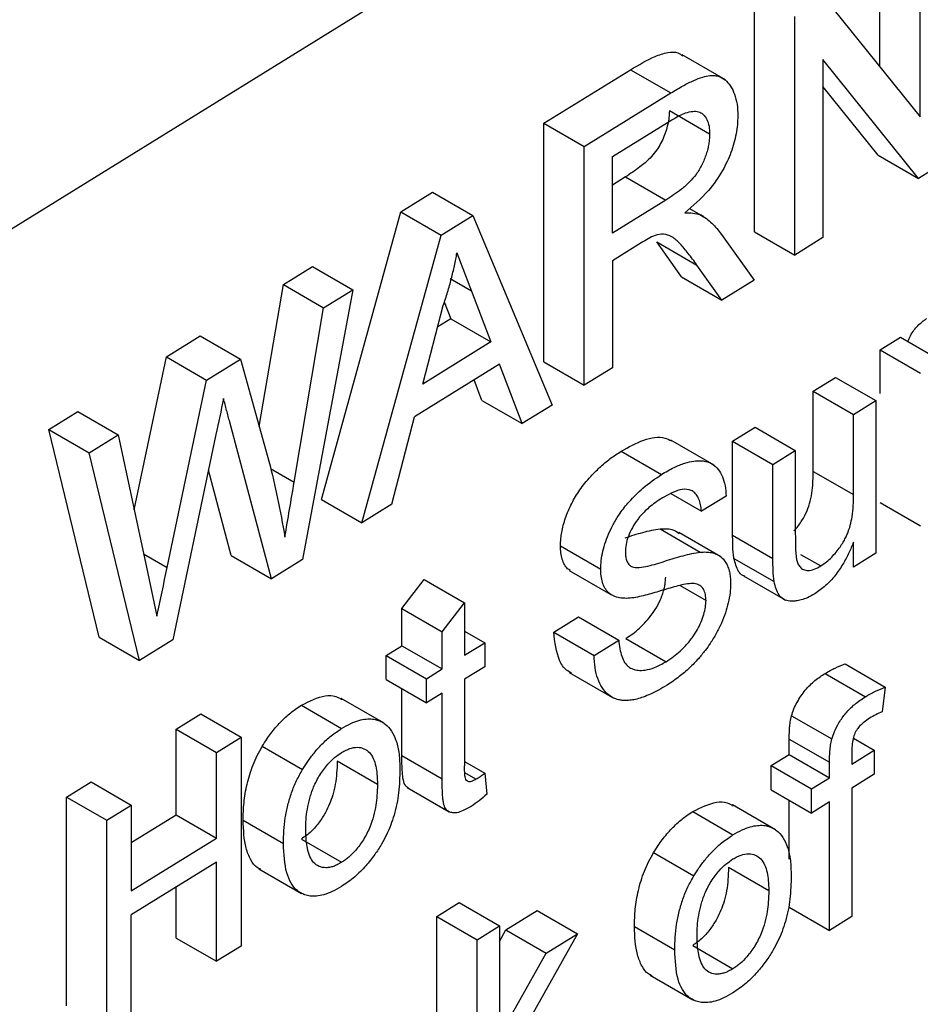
# Model space of a CAD drawing. Header units: millimetres. Extents: x -155 to 1130, y -373 to 1265.
# Tile 185 of 198: x 1060 to 1073, y 939 to 953. Entities that reach past the tile are written whole.
import ezdxf

# ---------------------------------------------------------------- set-up
doc = ezdxf.new("R2010")
doc.units = ezdxf.units.MM

msp = doc.modelspace()

# ---------------------------------------------------------------- linework, layer by layer
at = {"color": 7, "linetype": 'Continuous', "lineweight": 25}
for p, q in [((1044.203, 940.176), (1081.03, 962.975)), ((1072.532, 952.439), (1072.532, 954.566)), ((1073.098, 951.735), (1073.098, 954.239)), ((1070.77, 950.12), (1070.77, 953.475)), ((1071.754, 953.407), (1073.098, 951.735)), ((1071.336, 949.793), (1071.336, 953.148)), ((1070.364, 952.256), (1069.757, 952.606)), ((1073.075, 950.87), (1071.732, 952.542)), ((1071.732, 952.542), (1071.732, 950.038)), ((1067.813, 951.645), (1069.03, 952.398)), ((1069.03, 952.398), (1069.596, 952.071)), ((1072.509, 951.196), (1071.732, 952.164)), ((1068.379, 951.318), (1069.596, 952.071)), ((1070.141, 951.494), (1069.575, 951.82)), ((1068.775, 951.176), (1069.611, 951.693)), ((1067.813, 948.289), (1067.813, 951.645)), ((1067.813, 951.645), (1068.379, 951.318)), ((1068.379, 947.963), (1068.379, 951.318)), ((1068.775, 950.1), (1068.775, 951.176)), ((1072.509, 951.196), (1073.075, 950.87)), ((1073.493, 951.128), (1073.075, 950.87)), ((1068.96, 950.892), (1068.775, 950.777)), ((1068.96, 950.892), (1069.526, 950.565)), ((1065.802, 950.4), (1066.248, 950.676)), ((1066.248, 950.676), (1066.814, 950.349)), ((1069.526, 950.565), (1068.775, 950.1)), ((1069.856, 950.445), (1070.011, 950.356)), ((1064.688, 946.355), (1065.802, 950.4)), ((1065.802, 950.4), (1066.368, 950.073)), ((1066.368, 950.073), (1066.814, 950.349)), ((1066.814, 950.349), (1067.927, 947.683)), ((1070.058, 950.329), (1070.012, 950.356)), ((1065.254, 946.028), (1066.368, 950.073)), ((1070.306, 950.082), (1070.766, 949.44)), ((1070.77, 950.12), (1071.336, 949.793)), ((1071.732, 950.038), (1071.336, 949.793)), ((1069.18, 949.964), (1068.775, 949.713)), ((1069.747, 949.486), (1069.397, 949.978)), ((1069.397, 949.978), (1069.963, 949.652)), ((1066.591, 949.824), (1066.797, 949.285)), ((1064.152, 949.378), (1064.56, 949.631)), ((1064.56, 949.631), (1065.126, 949.304)), ((1068.775, 949.713), (1068.775, 948.207)), ((1070.313, 949.159), (1069.963, 949.652)), ((1069.747, 949.486), (1070.313, 949.159)), ((1063.814, 947.382), (1064.152, 949.378)), ((1064.152, 949.378), (1064.718, 949.051)), ((1070.766, 949.44), (1070.313, 949.159)), ((1065.126, 949.304), (1064.419, 945.511)), ((1064.718, 949.051), (1065.126, 949.304)), ((1066.797, 949.285), (1067.069, 948.571)), ((1064.304, 946.601), (1064.718, 949.051)), ((1066.112, 947.979), (1066.399, 949.085)), ((1066.413, 949.136), (1066.503, 948.898)), ((1066.503, 948.898), (1066.322, 948.785)), ((1066.503, 948.898), (1067.069, 948.571)), ((1062.508, 948.36), (1062.984, 948.655)), ((1062.984, 948.655), (1063.55, 948.328)), ((1072.538, 948.46), (1072.821, 948.636)), ((1072.821, 948.636), (1073.387, 948.309)), ((1067.069, 948.571), (1066.112, 947.979)), ((1062.056, 946.212), (1062.508, 948.36)), ((1062.508, 948.36), (1063.074, 948.034)), ((1072.538, 947.847), (1072.538, 948.46)), ((1072.538, 948.46), (1073.104, 948.134)), ((1063.074, 948.034), (1063.55, 948.328)), ((1063.55, 948.328), (1063.95, 946.895)), ((1067.189, 948.258), (1065.993, 947.518)), ((1067.508, 947.423), (1067.189, 948.258)), ((1067.813, 948.289), (1068.379, 947.963)), ((1068.775, 948.207), (1068.379, 947.963)), ((1071.597, 947.878), (1071.911, 948.073)), ((1071.911, 948.073), (1072.478, 947.746)), ((1062.52, 945.401), (1063.074, 948.034)), ((1066.942, 947.75), (1066.832, 948.037)), ((1071.597, 946.751), (1071.597, 947.878)), ((1071.597, 947.878), (1072.163, 947.551)), ((1066.942, 947.75), (1067.508, 947.423)), ((1067.927, 947.683), (1067.508, 947.423)), ((1072.163, 947.551), (1072.478, 947.746)), ((1072.478, 947.746), (1072.478, 945.6)), ((1060.857, 947.338), (1061.265, 947.591)), ((1061.265, 947.591), (1061.831, 947.264)), ((1065.674, 946.288), (1065.993, 947.518)), ((1072.163, 946.424), (1072.163, 947.551)), ((1063.985, 945.242), (1063.399, 947.444)), ((1070.464, 947.177), (1070.779, 947.372)), ((1070.779, 947.372), (1071.345, 947.045)), ((1061.563, 944.42), (1060.857, 947.338)), ((1060.857, 947.338), (1061.423, 947.012)), ((1061.423, 947.012), (1061.831, 947.264)), ((1061.831, 947.264), (1062.248, 945.315)), ((1063.204, 947.269), (1062.597, 944.383)), ((1070.203, 946.84), (1069.596, 947.19)), ((1070.464, 945.854), (1070.464, 947.177)), ((1070.464, 947.177), (1071.03, 946.85)), ((1062.129, 944.093), (1061.423, 947.012)), ((1068.897, 947.034), (1069.463, 946.708)), ((1071.03, 946.85), (1071.345, 947.045)), ((1071.345, 947.045), (1071.345, 945.878)), ((1071.03, 945.527), (1071.03, 946.85)), ((1063.419, 945.569), (1063.099, 946.769)), ((1071.597, 946.751), (1072.163, 946.424)), ((1069.598, 946.438), (1070.027, 946.191)), ((1070.373, 946.405), (1070.027, 946.191)), ((1064.688, 946.355), (1065.254, 946.028)), ((1065.674, 946.288), (1065.254, 946.028)), ((1072.538, 946.315), (1073.104, 945.988)), ((1069.444, 945.943), (1070.01, 945.616)), ((1070.299, 945.552), (1069.71, 945.892)), ((1070.464, 945.854), (1071.03, 945.527)), ((1072.163, 945.406), (1072.163, 945.756)), ((1063.419, 945.569), (1063.985, 945.242)), ((1068.045, 945.703), (1068.611, 945.376)), ((1071.42, 945.584), (1071.702, 945.422)), ((1072.478, 945.6), (1072.163, 945.406)), ((1064.419, 945.511), (1063.985, 945.242)), ((1070.482, 945.527), (1071.048, 945.201)), ((1062.248, 945.315), (1062.376, 944.715)), ((1068.169, 945.359), (1068.755, 945.02)), ((1065.817, 944.822), (1066.132, 945.231)), ((1066.132, 945.231), (1066.698, 944.904)), ((1070.616, 945.282), (1071.169, 944.963)), ((1069.726, 945.146), (1070.09, 944.935)), ((1066.383, 944.495), (1066.698, 944.904)), ((1066.698, 944.904), (1066.698, 944.168)), ((1071.17, 944.962), (1071.209, 944.939)), ((1065.817, 944.3), (1065.817, 944.822)), ((1065.817, 944.822), (1066.383, 944.495)), ((1067.951, 944.491), (1068.297, 944.706)), ((1068.297, 944.706), (1068.863, 944.379)), ((1066.383, 943.973), (1066.383, 944.495)), ((1066.698, 944.507), (1066.981, 944.343)), ((1067.951, 944.491), (1068.517, 944.165)), ((1061.563, 944.42), (1062.129, 944.093)), ((1062.597, 944.383), (1062.129, 944.093)), ((1066.698, 944.168), (1066.981, 944.343)), ((1066.981, 944.343), (1066.981, 944.004)), ((1068.517, 944.165), (1068.863, 944.379)), ((1068.963, 944.403), (1069.529, 944.076)), ((1065.597, 944.164), (1065.817, 944.3)), ((1065.817, 944.3), (1066.383, 943.973)), ((1065.597, 943.825), (1065.597, 944.164)), ((1065.597, 944.164), (1066.163, 943.837)), ((1072.043, 944.046), (1072.609, 943.719)), ((1066.163, 943.837), (1066.383, 943.973)), ((1066.981, 944.004), (1066.698, 943.829)), ((1068.166, 943.926), (1068.777, 943.574)), ((1071.764, 943.91), (1072.33, 943.584)), ((1065.597, 943.825), (1066.163, 943.498)), ((1066.163, 943.498), (1066.163, 943.837)), ((1066.698, 943.829), (1066.698, 942.612)), ((1065.817, 942.757), (1065.817, 943.698)), ((1066.383, 943.634), (1066.163, 943.498)), ((1066.383, 942.43), (1066.383, 943.634)), ((1072.609, 943.719), (1072.564, 943.371)), ((1065.569, 943.21), (1064.966, 943.557)), ((1064.405, 943.464), (1064.971, 943.137)), ((1062.646, 943.127), (1062.992, 943.341)), ((1062.992, 943.341), (1063.558, 943.014)), ((1071.292, 943.315), (1071.858, 942.989)), ((1062.646, 941.922), (1062.646, 943.127)), ((1062.646, 943.127), (1063.212, 942.8)), ((1063.212, 942.8), (1063.558, 943.014)), ((1063.558, 943.014), (1063.558, 940.078)), ((1071.259, 942.769), (1071.259, 942.988)), ((1071.259, 942.988), (1071.825, 942.661)), ((1072.16, 943.002), (1072.454, 942.832)), ((1063.212, 941.596), (1063.212, 942.8)), ((1063.856, 942.888), (1064.422, 942.561)), ((1072.14, 942.637), (1072.454, 942.832)), ((1072.14, 942.819), (1072.14, 942.637)), ((1072.454, 942.832), (1072.454, 942.493)), ((1065.474, 942.35), (1064.908, 942.676)), ((1065.817, 942.757), (1066.383, 942.43)), ((1066.698, 942.672), (1066.981, 942.508)), ((1071.007, 942.614), (1071.259, 942.769)), ((1071.259, 942.769), (1071.825, 942.443)), ((1071.825, 942.443), (1071.825, 942.661)), ((1071.007, 942.275), (1071.007, 942.614)), ((1071.007, 942.614), (1071.573, 942.287)), ((1061.104, 942.173), (1061.45, 942.387)), ((1061.45, 942.387), (1062.016, 942.06)), ((1066.858, 942.422), (1066.701, 942.512)), ((1066.981, 942.508), (1067.012, 942.212)), ((1071.573, 942.287), (1071.825, 942.443)), ((1072.454, 942.493), (1072.14, 942.299)), ((1065.893, 942.306), (1066.481, 941.967)), ((1071.007, 942.275), (1071.573, 941.948)), ((1071.573, 941.948), (1071.573, 942.287)), ((1072.14, 942.299), (1072.14, 940.492)), ((1061.104, 939.237), (1061.104, 942.173)), ((1061.104, 942.173), (1061.67, 941.846)), ((1071.259, 941.298), (1071.259, 942.13)), ((1061.67, 941.846), (1062.016, 942.06)), ((1062.016, 942.06), (1062.016, 940.856)), ((1071.067, 941.714), (1070.464, 942.062)), ((1071.825, 942.104), (1071.573, 941.948)), ((1071.825, 940.297), (1071.825, 942.104)), ((1061.67, 938.91), (1061.67, 941.846)), ((1062.016, 941.533), (1062.646, 941.922)), ((1062.646, 941.922), (1063.212, 941.596)), ((1063.587, 941.846), (1064.153, 941.519)), ((1069.903, 941.968), (1070.469, 941.641)), ((1062.016, 940.856), (1063.212, 941.596)), ((1064.405, 941.582), (1064.971, 941.255)), ((1069.354, 941.392), (1069.92, 941.065)), ((1063.212, 941.257), (1062.016, 940.517)), ((1063.212, 939.864), (1063.212, 941.257)), ((1063.806, 941.165), (1064.409, 940.817)), ((1070.972, 940.854), (1070.406, 941.181)), ((1062.646, 940.191), (1062.646, 940.907)), ((1066.307, 940.494), (1066.621, 940.689)), ((1066.621, 940.689), (1067.187, 940.362)), ((1071.259, 940.624), (1071.825, 940.297)), ((1062.016, 939.124), (1062.016, 940.517)), ((1066.307, 937.855), (1066.307, 940.494)), ((1066.307, 940.494), (1066.873, 940.167)), ((1067.279, 940.306), (1067.717, 940.577)), ((1067.717, 940.577), (1068.283, 940.25)), ((1072.14, 940.492), (1071.825, 940.297)), ((1066.873, 940.167), (1067.187, 940.362)), ((1067.187, 940.362), (1067.187, 938.805)), ((1069.084, 940.351), (1069.65, 940.024)), ((1062.646, 940.191), (1063.212, 939.864)), ((1067.187, 940.142), (1067.279, 940.306)), ((1067.279, 940.306), (1067.845, 939.979)), ((1068.283, 940.25), (1067.594, 939.021)), ((1067.845, 939.979), (1068.283, 940.25)), ((1063.558, 940.078), (1063.212, 939.864)), ((1066.873, 937.231), (1066.873, 940.167)), ((1069.903, 940.086), (1070.469, 939.759)), ((1067.187, 938.805), (1067.845, 939.979)), ((1069.304, 939.669), (1069.907, 939.321))]:
    msp.add_line(p, q, dxfattribs=at)
at = {"color": 8, "linetype": 'Continuous', "lineweight": 25}
for p, q in [((1066.797, 949.285), (1066.496, 949.458)), ((1063.972, 946.793), (1064.304, 946.601)), ((1062.189, 945.592), (1062.52, 945.401))]:
    msp.add_line(p, q, dxfattribs=at)
at = {"color": 7, "linetype": 'Continuous', "lineweight": 25}
for points, knots in [([(1069.03, 952.398), (1069.145, 952.466), (1069.322, 952.571), (1069.546, 952.645), (1069.684, 952.651), (1069.741, 952.608), (1069.763, 952.592)], [0, 0, 0, 0, 0.436727, 0.669326, 0.875485, 1, 1, 1, 1]), ([(1069.596, 952.071), (1069.654, 952.106), (1069.762, 952.172), (1069.912, 952.245), (1070.037, 952.296), (1070.136, 952.317), (1070.208, 952.318), (1070.283, 952.305), (1070.361, 952.26), (1070.438, 952.173), (1070.494, 952.056), (1070.531, 951.916), (1070.535, 951.805), (1070.536, 951.749)], [0, 0, 0, 0, 0.125543, 0.234356, 0.326181, 0.401424, 0.459556, 0.50084, 0.597319, 0.695088, 0.795047, 0.896697, 1, 1, 1, 1]), ([(1069.575, 951.82), (1069.574, 951.79), (1069.572, 951.729), (1069.554, 951.631), (1069.527, 951.532), (1069.49, 951.433), (1069.441, 951.337), (1069.379, 951.242), (1069.287, 951.133), (1069.143, 951.011), (1069.027, 950.936), (1068.96, 950.892)], [0, 0, 0, 0, 0.0851459, 0.1698364, 0.2545313, 0.3384092, 0.4213826, 0.5042802, 0.6037907, 0.7687969, 1, 1, 1, 1]), ([(1069.611, 951.693), (1069.646, 951.714), (1069.711, 951.752), (1069.81, 951.795), (1069.901, 951.817), (1069.987, 951.812), (1070.055, 951.773), (1070.106, 951.702), (1070.137, 951.608), (1070.139, 951.532), (1070.141, 951.494)], [0, 0, 0, 0, 0.136324, 0.249158, 0.382759, 0.499765, 0.62353, 0.749951, 0.875125, 1, 1, 1, 1]), ([(1070.536, 951.749), (1070.535, 951.708), (1070.534, 951.627), (1070.515, 951.498), (1070.485, 951.367), (1070.442, 951.235), (1070.388, 951.105), (1070.291, 950.919), (1070.098, 950.647), (1069.906, 950.483), (1069.793, 950.386)], [0, 0, 0, 0, 0.085951, 0.171102, 0.255363, 0.338598, 0.421048, 0.503302, 0.704897, 1, 1, 1, 1]), ([(1070.141, 951.494), (1070.14, 951.469), (1070.138, 951.424), (1070.13, 951.354), (1070.115, 951.284), (1070.087, 951.185), (1070.038, 951.061), (1069.956, 950.926), (1069.855, 950.811), (1069.712, 950.686), (1069.599, 950.613), (1069.526, 950.565)], [0, 0, 0, 0, 0.069222, 0.124698, 0.187471, 0.249959, 0.37735, 0.499437, 0.614301, 0.749528, 1, 1, 1, 1]), ([(1069.793, 950.386), (1069.831, 950.387), (1069.87, 950.387), (1069.944, 950.379), (1069.978, 950.369), (1070.011, 950.356)], [0, 0, 0, 0, 0.5, 0.5, 1, 1, 1, 1]), ([(1070.011, 950.356), (1070.04, 950.34), (1070.069, 950.324), (1070.123, 950.285), (1070.148, 950.263), (1070.222, 950.193), (1070.265, 950.138), (1070.306, 950.082)], [0, 0, 0, 0, 0.25, 0.25, 0.5, 0.5, 1, 1, 1, 1]), ([(1069.963, 949.652), (1069.923, 949.707), (1069.846, 949.811), (1069.732, 949.947), (1069.623, 950.051), (1069.503, 950.097), (1069.415, 950.078), (1069.375, 950.069)], [0, 0, 0, 0, 0.261175, 0.491779, 0.692051, 0.860912, 1, 1, 1, 1]), ([(1066.399, 949.085), (1066.42, 949.148), (1066.462, 949.272), (1066.513, 949.458), (1066.558, 949.643), (1066.58, 949.763), (1066.591, 949.824)], [0, 0, 0, 0, 0.2501969, 0.5003249, 0.7501629, 1, 1, 1, 1]), ([(1072.927, 948.575), (1072.938, 948.603), (1072.972, 948.686), (1073.066, 948.809), (1073.147, 948.87), (1073.187, 948.9)], [0, 0, 0, 0, 0.207454, 0.6029405, 1, 1, 1, 1]), ([(1063.399, 947.444), (1063.384, 947.498), (1063.37, 947.554), (1063.34, 947.664), (1063.327, 947.721), (1063.311, 947.775)], [0, 0, 0, 0, 0.5, 0.5, 1, 1, 1, 1]), ([(1068.897, 947.034), (1069.004, 947.093), (1069.218, 947.21), (1069.468, 947.252), (1069.575, 947.195), (1069.605, 947.179)], [0, 0, 0, 0, 0.418938, 0.840431, 1, 1, 1, 1]), ([(1068.045, 945.703), (1068.046, 945.738), (1068.049, 945.8), (1068.062, 945.897), (1068.084, 945.994), (1068.126, 946.131), (1068.199, 946.302), (1068.297, 946.466), (1068.39, 946.589), (1068.483, 946.696), (1068.602, 946.814), (1068.744, 946.935), (1068.846, 947.001), (1068.897, 947.034)], [0, 0, 0, 0, 0.069494, 0.124439, 0.186426, 0.249542, 0.37531, 0.499428, 0.567214, 0.642768, 0.749398, 0.874426, 1, 1, 1, 1]), ([(1063.95, 946.895), (1063.993, 946.722), (1064.034, 946.547), (1064.108, 946.192), (1064.142, 946.011), (1064.173, 945.828)], [0, 0, 0, 0, 0.5, 0.5, 1, 1, 1, 1]), ([(1069.463, 946.708), (1069.523, 946.743), (1069.634, 946.808), (1069.787, 946.868), (1069.911, 946.897), (1070.008, 946.904), (1070.098, 946.893), (1070.185, 946.857), (1070.266, 946.783), (1070.324, 946.679), (1070.363, 946.554), (1070.369, 946.455), (1070.373, 946.405)], [0, 0, 0, 0, 0.1378285, 0.2568816, 0.3570307, 0.4384103, 0.5010063, 0.6010648, 0.7009289, 0.800745, 0.9004878, 1, 1, 1, 1]), ([(1068.611, 945.376), (1068.612, 945.416), (1068.615, 945.497), (1068.639, 945.629), (1068.679, 945.765), (1068.733, 945.902), (1068.802, 946.038), (1068.892, 946.183), (1069.026, 946.347), (1069.22, 946.542), (1069.375, 946.648), (1069.463, 946.708)], [0, 0, 0, 0, 0.080859, 0.162851, 0.245924, 0.329975, 0.415008, 0.501158, 0.617222, 0.783466, 1, 1, 1, 1]), ([(1071.325, 945.914), (1071.332, 945.92), (1071.373, 945.963), (1071.439, 946.058), (1071.513, 946.194), (1071.56, 946.34), (1071.593, 946.529), (1071.595, 946.664), (1071.597, 946.751)], [0, 0, 0, 0, 0.030625, 0.196923, 0.353391, 0.501557, 0.677398, 1, 1, 1, 1]), ([(1070.027, 946.191), (1070.023, 946.222), (1070.017, 946.284), (1069.991, 946.361), (1069.957, 946.426), (1069.91, 946.471), (1069.836, 946.505), (1069.692, 946.497), (1069.56, 946.424), (1069.477, 946.377)], [0, 0, 0, 0, 0.106293, 0.209819, 0.309953, 0.40699, 0.500972, 0.68727, 1, 1, 1, 1]), ([(1071.702, 945.422), (1071.73, 945.44), (1071.782, 945.475), (1071.855, 945.543), (1071.918, 945.614), (1071.972, 945.684), (1072.015, 945.752), (1072.05, 945.815), (1072.105, 945.934), (1072.158, 946.15), (1072.161, 946.323), (1072.163, 946.424)], [0, 0, 0, 0, 0.094444, 0.181306, 0.260932, 0.332879, 0.396927, 0.453224, 0.502033, 0.709764, 1, 1, 1, 1]), ([(1069.477, 946.377), (1069.443, 946.356), (1069.38, 946.316), (1069.293, 946.248), (1069.224, 946.184), (1069.171, 946.127), (1069.114, 946.057), (1069.053, 945.963), (1068.997, 945.841), (1068.962, 945.721), (1068.959, 945.652), (1068.957, 945.618)], [0, 0, 0, 0, 0.142866, 0.264818, 0.365375, 0.443651, 0.500071, 0.634592, 0.76381, 0.884561, 1, 1, 1, 1]), ([(1068.954, 945.818), (1068.996, 945.831), (1069.079, 945.858), (1069.204, 945.894), (1069.326, 945.926), (1069.406, 945.937), (1069.444, 945.943)], [0, 0, 0, 0, 0.252221, 0.499925, 0.758732, 1, 1, 1, 1]), ([(1069.444, 945.943), (1069.503, 945.946), (1069.605, 945.951), (1069.682, 945.9), (1069.715, 945.879)], [0, 0, 0, 0, 0.574816, 1, 1, 1, 1]), ([(1070.482, 945.527), (1070.479, 945.554), (1070.471, 945.605), (1070.466, 945.682), (1070.465, 945.765), (1070.465, 945.821), (1070.464, 945.854)], [0, 0, 0, 0, 0.253524, 0.499923, 0.70747, 1, 1, 1, 1]), ([(1071.345, 945.878), (1071.345, 945.815), (1071.346, 945.753), (1071.349, 945.629), (1071.352, 945.568), (1071.363, 945.513)], [0, 0, 0, 0, 0.5, 0.5, 1, 1, 1, 1]), ([(1072.163, 945.756), (1072.142, 945.706), (1072.099, 945.601), (1072.013, 945.441), (1071.904, 945.282), (1071.769, 945.134), (1071.669, 945.066), (1071.618, 945.031)], [0, 0, 0, 0, 0.169189, 0.353856, 0.553508, 0.768949, 1, 1, 1, 1]), ([(1068.185, 945.359), (1068.171, 945.366), (1068.117, 945.394), (1068.076, 945.488), (1068.048, 945.602), (1068.046, 945.67), (1068.045, 945.703)], [0, 0, 0, 0, 0.140259, 0.5694, 0.784318, 1, 1, 1, 1]), ([(1068.957, 945.618), (1068.958, 945.594), (1068.959, 945.548), (1068.976, 945.489), (1069.004, 945.44), (1069.031, 945.422), (1069.045, 945.413)], [0, 0, 0, 0, 0.248412, 0.497737, 0.748343, 1, 1, 1, 1]), ([(1069.045, 945.413), (1069.11, 945.387), (1069.192, 945.403), (1069.354, 945.439), (1069.437, 945.465), (1069.603, 945.518), (1069.686, 945.543), (1069.85, 945.589), (1069.931, 945.607), (1070.01, 945.616)], [0, 0, 0, 0, 0.25, 0.25, 0.5, 0.5, 0.75, 0.75, 1, 1, 1, 1]), ([(1070.01, 945.616), (1070.037, 945.617), (1070.092, 945.62), (1070.167, 945.611), (1070.235, 945.591), (1070.293, 945.557), (1070.341, 945.511), (1070.379, 945.455), (1070.406, 945.391), (1070.425, 945.321), (1070.434, 945.247), (1070.435, 945.195), (1070.436, 945.17)], [0, 0, 0, 0, 0.117277, 0.230745, 0.340362, 0.446114, 0.547899, 0.645927, 0.740222, 0.830695, 0.917271, 1, 1, 1, 1]), ([(1070.636, 945.275), (1070.626, 945.279), (1070.59, 945.291), (1070.526, 945.363), (1070.5, 945.462), (1070.482, 945.527)], [0, 0, 0, 0, 0.117019, 0.410557, 1, 1, 1, 1]), ([(1071.048, 945.201), (1071.04, 945.252), (1071.035, 945.305), (1071.031, 945.415), (1071.03, 945.471), (1071.03, 945.527)], [0, 0, 0, 0, 0.5, 0.5, 1, 1, 1, 1]), ([(1071.363, 945.513), (1071.368, 945.494), (1071.379, 945.453), (1071.411, 945.403), (1071.459, 945.366), (1071.526, 945.354), (1071.61, 945.37), (1071.671, 945.404), (1071.702, 945.422)], [0, 0, 0, 0, 0.1269235, 0.2697556, 0.4289204, 0.6028678, 0.7934529, 1, 1, 1, 1]), ([(1068.973, 944.966), (1068.94, 944.967), (1068.876, 944.969), (1068.79, 944.995), (1068.72, 945.041), (1068.667, 945.107), (1068.634, 945.189), (1068.614, 945.278), (1068.612, 945.344), (1068.611, 945.376)], [0, 0, 0, 0, 0.165185, 0.323088, 0.473006, 0.615344, 0.751493, 0.87941, 1, 1, 1, 1]), ([(1068.963, 944.403), (1068.996, 944.424), (1069.061, 944.466), (1069.189, 944.574), (1069.314, 944.709), (1069.417, 944.872), (1069.466, 944.982), (1069.494, 945.07), (1069.511, 945.134), (1069.52, 945.199), (1069.522, 945.24), (1069.524, 945.262)], [0, 0, 0, 0, 0.124697, 0.248222, 0.49723, 0.625027, 0.747424, 0.811199, 0.873265, 0.929853, 1, 1, 1, 1]), ([(1069.828, 945.17), (1069.759, 945.161), (1069.687, 945.14), (1069.542, 945.099), (1069.47, 945.076), (1069.325, 945.033), (1069.253, 945.013), (1069.111, 944.98), (1069.04, 944.968), (1068.973, 944.966)], [0, 0, 0, 0, 0.25, 0.25, 0.5, 0.5, 0.75, 0.75, 1, 1, 1, 1]), ([(1070.436, 945.17), (1070.434, 945.128), (1070.431, 945.043), (1070.405, 944.905), (1070.365, 944.762), (1070.308, 944.616), (1070.236, 944.47), (1070.157, 944.342), (1070.072, 944.224), (1069.977, 944.108), (1069.855, 943.983), (1069.708, 943.855), (1069.601, 943.784), (1069.544, 943.747)], [0, 0, 0, 0, 0.07975, 0.161091, 0.243916, 0.328248, 0.414422, 0.501857, 0.567716, 0.65053, 0.750459, 0.866941, 1, 1, 1, 1]), ([(1070.09, 944.935), (1070.088, 944.964), (1070.085, 945.025), (1070.057, 945.101), (1070.003, 945.156), (1069.923, 945.178), (1069.861, 945.173), (1069.828, 945.17)], [0, 0, 0, 0, 0.164434, 0.346618, 0.546474, 0.76412, 1, 1, 1, 1]), ([(1071.618, 945.031), (1071.584, 945.011), (1071.519, 944.974), (1071.431, 944.942), (1071.356, 944.928), (1071.296, 944.925), (1071.234, 944.931), (1071.17, 944.953), (1071.113, 945.013), (1071.071, 945.096), (1071.056, 945.166), (1071.048, 945.201)], [0, 0, 0, 0, 0.130065, 0.244932, 0.345046, 0.430253, 0.500071, 0.619144, 0.742364, 0.8696, 1, 1, 1, 1]), ([(1069.529, 944.076), (1069.565, 944.099), (1069.631, 944.142), (1069.722, 944.22), (1069.798, 944.294), (1069.858, 944.362), (1069.915, 944.438), (1069.972, 944.527), (1070.024, 944.634), (1070.06, 944.74), (1070.086, 944.843), (1070.088, 944.905), (1070.09, 944.935)], [0, 0, 0, 0, 0.13517, 0.252869, 0.352871, 0.435446, 0.500722, 0.606227, 0.708556, 0.808754, 0.905897, 1, 1, 1, 1]), ([(1068.202, 943.915), (1068.178, 943.927), (1068.107, 943.965), (1067.993, 944.135), (1067.967, 944.35), (1067.951, 944.491)], [0, 0, 0, 0, 0.148852, 0.436492, 1, 1, 1, 1]), ([(1068.863, 944.379), (1068.867, 944.338), (1068.876, 944.257), (1068.905, 944.152), (1068.943, 944.064), (1068.997, 944.003), (1069.063, 943.968), (1069.141, 943.951), (1069.242, 943.955), (1069.375, 943.989), (1069.475, 944.046), (1069.529, 944.076)], [0, 0, 0, 0, 0.11141, 0.217235, 0.318219, 0.412762, 0.501702, 0.588336, 0.700535, 0.837647, 1, 1, 1, 1]), ([(1069.544, 943.747), (1069.504, 943.723), (1069.426, 943.676), (1069.314, 943.62), (1069.212, 943.578), (1069.12, 943.55), (1069.04, 943.534), (1068.971, 943.528), (1068.913, 943.531), (1068.865, 943.539), (1068.797, 943.559), (1068.714, 943.608), (1068.628, 943.706), (1068.565, 943.834), (1068.526, 943.987), (1068.52, 944.106), (1068.517, 944.165)], [0, 0, 0, 0, 0.07981, 0.15364, 0.221417, 0.283029, 0.338547, 0.388115, 0.431836, 0.469454, 0.500881, 0.600142, 0.699738, 0.799744, 0.899822, 1, 1, 1, 1]), ([(1071.764, 943.91), (1071.788, 943.924), (1071.835, 943.952), (1071.929, 944), (1071.997, 944.027), (1072.043, 944.046)], [0, 0, 0, 0, 0.257922, 0.500183, 1, 1, 1, 1]), ([(1071.292, 943.315), (1071.302, 943.347), (1071.322, 943.411), (1071.384, 943.537), (1071.482, 943.681), (1071.621, 943.817), (1071.716, 943.879), (1071.764, 943.91)], [0, 0, 0, 0, 0.1244765, 0.248287, 0.4982098, 0.7483864, 1, 1, 1, 1]), ([(1072.33, 943.584), (1072.377, 943.612), (1072.424, 943.637), (1072.517, 943.682), (1072.563, 943.701), (1072.609, 943.719)], [0, 0, 0, 0, 0.5, 0.5, 1, 1, 1, 1]), ([(1064.405, 943.464), (1064.52, 943.521), (1064.691, 943.607), (1064.879, 943.6), (1064.948, 943.561), (1064.976, 943.545)], [0, 0, 0, 0, 0.540858, 0.810899, 1, 1, 1, 1]), ([(1071.858, 942.989), (1071.869, 943.023), (1071.894, 943.101), (1071.96, 943.227), (1072.057, 943.362), (1072.185, 943.488), (1072.28, 943.551), (1072.33, 943.584)], [0, 0, 0, 0, 0.135405, 0.303372, 0.503238, 0.734962, 1, 1, 1, 1]), ([(1063.856, 942.888), (1063.877, 942.921), (1063.916, 942.983), (1063.999, 943.1), (1064.111, 943.23), (1064.229, 943.339), (1064.328, 943.413), (1064.377, 943.445), (1064.405, 943.464)], [0, 0, 0, 0, 0.136395, 0.250765, 0.499848, 0.749338, 0.859352, 1, 1, 1, 1]), ([(1072.564, 943.371), (1072.535, 943.358), (1072.506, 943.345), (1072.447, 943.315), (1072.418, 943.298), (1072.388, 943.281)], [0, 0, 0, 0, 0.5, 0.5, 1, 1, 1, 1]), ([(1064.971, 943.137), (1065.014, 943.161), (1065.096, 943.208), (1065.212, 943.252), (1065.314, 943.272), (1065.401, 943.272), (1065.474, 943.257), (1065.533, 943.232), (1065.603, 943.187), (1065.678, 943.104), (1065.744, 942.961), (1065.783, 942.778), (1065.787, 942.635), (1065.788, 942.562)], [0, 0, 0, 0, 0.092816, 0.178559, 0.25714, 0.328623, 0.393196, 0.450396, 0.500641, 0.614788, 0.73557, 0.864098, 1, 1, 1, 1]), ([(1071.259, 942.988), (1071.259, 943.017), (1071.26, 943.069), (1071.265, 943.15), (1071.272, 943.229), (1071.286, 943.287), (1071.292, 943.315)], [0, 0, 0, 0, 0.28005, 0.500729, 0.750369, 1, 1, 1, 1]), ([(1072.388, 943.281), (1072.363, 943.264), (1072.317, 943.234), (1072.258, 943.181), (1072.217, 943.133), (1072.184, 943.078), (1072.158, 943.007), (1072.141, 942.915), (1072.14, 942.853), (1072.14, 942.819)], [0, 0, 0, 0, 0.181172, 0.325675, 0.432497, 0.500889, 0.634724, 0.800777, 1, 1, 1, 1]), ([(1064.422, 942.561), (1064.446, 942.598), (1064.496, 942.679), (1064.587, 942.799), (1064.697, 942.922), (1064.828, 943.042), (1064.922, 943.104), (1064.971, 943.137)], [0, 0, 0, 0, 0.151294, 0.326927, 0.526986, 0.751357, 1, 1, 1, 1]), ([(1071.825, 942.661), (1071.825, 942.713), (1071.826, 942.766), (1071.833, 942.847), (1071.836, 942.875), (1071.844, 942.931), (1071.851, 942.96), (1071.858, 942.989)], [0, 0, 0, 0, 0.5, 0.5, 0.75, 0.75, 1, 1, 1, 1]), ([(1063.587, 941.846), (1063.589, 941.928), (1063.593, 942.091), (1063.636, 942.354), (1063.706, 942.581), (1063.784, 942.76), (1063.832, 942.845), (1063.856, 942.888)], [0, 0, 0, 0, 0.250735, 0.501077, 0.751033, 0.87502, 1, 1, 1, 1]), ([(1064.971, 942.798), (1064.992, 942.81), (1065.03, 942.831), (1065.105, 942.864), (1065.229, 942.885), (1065.375, 942.819), (1065.447, 942.654), (1065.469, 942.488), (1065.472, 942.399), (1065.474, 942.35)], [0, 0, 0, 0, 0.068951, 0.125219, 0.25068, 0.499435, 0.749313, 0.860516, 1, 1, 1, 1]), ([(1080.305, 942.783), (1074.166, 938.983), (1061.89, 931.395), (1049.614, 923.806), (1043.476, 920.007)], [0, 0, 0, 0, 0.500041, 1, 1, 1, 1]), ([(1064.908, 942.676), (1064.907, 942.621), (1064.904, 942.517), (1064.884, 942.359), (1064.852, 942.212), (1064.804, 942.078), (1064.741, 941.948), (1064.658, 941.814), (1064.543, 941.678), (1064.453, 941.615), (1064.405, 941.582)], [0, 0, 0, 0, 0.1462028, 0.2782733, 0.3962665, 0.5004544, 0.5974662, 0.7128579, 0.8470382, 1, 1, 1, 1]), ([(1064.467, 941.715), (1064.468, 941.762), (1064.469, 941.855), (1064.487, 942.002), (1064.519, 942.155), (1064.576, 942.319), (1064.661, 942.486), (1064.766, 942.626), (1064.872, 942.731), (1064.938, 942.776), (1064.971, 942.798)], [0, 0, 0, 0, 0.125108, 0.249781, 0.375197, 0.500141, 0.642598, 0.785151, 0.892549, 1, 1, 1, 1]), ([(1065.911, 942.302), (1065.898, 942.309), (1065.861, 942.328), (1065.834, 942.411), (1065.819, 942.559), (1065.818, 942.678), (1065.817, 942.757)], [0, 0, 0, 0, 0.119225, 0.334501, 0.55868, 1, 1, 1, 1]), ([(1064.153, 941.519), (1064.154, 941.579), (1064.156, 941.695), (1064.176, 941.876), (1064.212, 942.056), (1064.265, 942.232), (1064.333, 942.403), (1064.393, 942.509), (1064.422, 942.561)], [0, 0, 0, 0, 0.182303, 0.35865, 0.528115, 0.690909, 0.848518, 1, 1, 1, 1]), ([(1065.788, 942.562), (1065.786, 942.454), (1065.782, 942.25), (1065.721, 941.935), (1065.627, 941.687), (1065.528, 941.501), (1065.432, 941.354), (1065.306, 941.196), (1065.149, 941.037), (1065.033, 940.958), (1064.971, 940.916)], [0, 0, 0, 0, 0.187235, 0.354328, 0.500435, 0.570654, 0.655732, 0.755325, 0.870285, 1, 1, 1, 1]), ([(1066.858, 942.422), (1066.842, 942.413), (1066.813, 942.398), (1066.772, 942.385), (1066.737, 942.391), (1066.713, 942.416), (1066.704, 942.463), (1066.699, 942.528), (1066.698, 942.581), (1066.698, 942.612)], [0, 0, 0, 0, 0.141534, 0.249393, 0.376179, 0.498946, 0.605276, 0.771669, 1, 1, 1, 1]), ([(1066.791, 942.042), (1066.754, 942.021), (1066.685, 941.981), (1066.592, 941.949), (1066.52, 941.949), (1066.472, 941.969), (1066.441, 941.996), (1066.421, 942.027), (1066.407, 942.064), (1066.398, 942.117), (1066.39, 942.179), (1066.387, 942.254), (1066.383, 942.338), (1066.383, 942.398), (1066.383, 942.43)], [0, 0, 0, 0, 0.139469, 0.258922, 0.358628, 0.439561, 0.500692, 0.542527, 0.594044, 0.65576, 0.72699, 0.808327, 0.899265, 1, 1, 1, 1]), ([(1065.474, 942.35), (1065.472, 942.298), (1065.47, 942.203), (1065.449, 942.007), (1065.393, 941.791), (1065.282, 941.572), (1065.178, 941.429), (1065.089, 941.341), (1065.023, 941.289), (1064.989, 941.267), (1064.971, 941.255)], [0, 0, 0, 0, 0.137882, 0.249962, 0.499079, 0.64401, 0.784678, 0.892031, 0.942428, 1, 1, 1, 1]), ([(1069.903, 941.968), (1070.018, 942.025), (1070.189, 942.111), (1070.377, 942.105), (1070.445, 942.066), (1070.474, 942.049)], [0, 0, 0, 0, 0.5408585, 0.8108994, 1, 1, 1, 1]), ([(1080.88, 941.832), (1078.325, 940.249), (1072.188, 936.448), (1062.48, 930.429), (1052.767, 924.407), (1046.631, 920.606), (1044.072, 919.021)], [0, 0, 0, 0, 0.20816, 0.5, 0.791494, 1, 1, 1, 1]), ([(1063.834, 941.157), (1063.817, 941.164), (1063.759, 941.19), (1063.687, 941.291), (1063.602, 941.5), (1063.592, 941.709), (1063.587, 941.846)], [0, 0, 0, 0, 0.086381, 0.305684, 0.542681, 1, 1, 1, 1]), ([(1069.354, 941.392), (1069.375, 941.426), (1069.414, 941.487), (1069.497, 941.604), (1069.609, 941.734), (1069.727, 941.843), (1069.826, 941.917), (1069.875, 941.95), (1069.903, 941.968)], [0, 0, 0, 0, 0.1363954, 0.250765, 0.4998476, 0.7493376, 0.8593516, 1, 1, 1, 1]), ([(1064.971, 941.255), (1064.95, 941.243), (1064.912, 941.221), (1064.855, 941.196), (1064.801, 941.182), (1064.731, 941.176), (1064.65, 941.191), (1064.574, 941.248), (1064.521, 941.337), (1064.488, 941.444), (1064.471, 941.573), (1064.469, 941.664), (1064.467, 941.715)], [0, 0, 0, 0, 0.068602, 0.124789, 0.187048, 0.250138, 0.37506, 0.499635, 0.618652, 0.749532, 0.858438, 1, 1, 1, 1]), ([(1070.469, 941.641), (1070.512, 941.666), (1070.594, 941.713), (1070.709, 941.756), (1070.811, 941.776), (1070.899, 941.777), (1070.972, 941.761), (1071.031, 941.736), (1071.101, 941.692), (1071.176, 941.609), (1071.242, 941.465), (1071.281, 941.283), (1071.285, 941.14), (1071.286, 941.066)], [0, 0, 0, 0, 0.092816, 0.178559, 0.25714, 0.328623, 0.393196, 0.450396, 0.500641, 0.614788, 0.73557, 0.864098, 1, 1, 1, 1]), ([(1069.92, 941.065), (1069.944, 941.103), (1069.994, 941.183), (1070.084, 941.303), (1070.195, 941.426), (1070.326, 941.546), (1070.42, 941.608), (1070.469, 941.641)], [0, 0, 0, 0, 0.151294, 0.326927, 0.526986, 0.751357, 1, 1, 1, 1]), ([(1064.971, 940.916), (1064.927, 940.891), (1064.843, 940.842), (1064.723, 940.797), (1064.618, 940.777), (1064.529, 940.778), (1064.456, 940.795), (1064.397, 940.822), (1064.291, 940.894), (1064.172, 941.104), (1064.16, 941.374), (1064.153, 941.519)], [0, 0, 0, 0, 0.094477, 0.1814, 0.260744, 0.332583, 0.396925, 0.453739, 0.502991, 0.73261, 1, 1, 1, 1]), ([(1069.084, 940.351), (1069.086, 940.432), (1069.091, 940.595), (1069.134, 940.859), (1069.203, 941.086), (1069.282, 941.264), (1069.33, 941.349), (1069.354, 941.392)], [0, 0, 0, 0, 0.250735, 0.501077, 0.751033, 0.87502, 1, 1, 1, 1]), ([(1069.965, 940.22), (1069.966, 940.266), (1069.967, 940.359), (1069.985, 940.507), (1070.017, 940.66), (1070.074, 940.824), (1070.159, 940.99), (1070.264, 941.13), (1070.37, 941.235), (1070.436, 941.28), (1070.469, 941.302)], [0, 0, 0, 0, 0.125108, 0.249781, 0.375197, 0.500141, 0.642598, 0.785151, 0.892549, 1, 1, 1, 1]), ([(1070.469, 941.302), (1070.49, 941.314), (1070.528, 941.336), (1070.603, 941.368), (1070.726, 941.389), (1070.873, 941.323), (1070.945, 941.159), (1070.967, 940.993), (1070.97, 940.904), (1070.972, 940.854)], [0, 0, 0, 0, 0.068951, 0.125219, 0.25068, 0.499435, 0.749313, 0.860516, 1, 1, 1, 1]), ([(1070.406, 941.181), (1070.404, 941.126), (1070.402, 941.021), (1070.382, 940.863), (1070.35, 940.717), (1070.302, 940.583), (1070.239, 940.452), (1070.156, 940.319), (1070.04, 940.183), (1069.951, 940.119), (1069.903, 940.086)], [0, 0, 0, 0, 0.146203, 0.278273, 0.396266, 0.500454, 0.597466, 0.712858, 0.847038, 1, 1, 1, 1]), ([(1069.65, 940.024), (1069.652, 940.083), (1069.654, 940.199), (1069.674, 940.38), (1069.71, 940.56), (1069.763, 940.737), (1069.831, 940.908), (1069.891, 941.013), (1069.92, 941.065)], [0, 0, 0, 0, 0.182303, 0.35865, 0.528115, 0.690909, 0.848518, 1, 1, 1, 1]), ([(1071.286, 941.066), (1071.284, 940.959), (1071.28, 940.754), (1071.219, 940.439), (1071.125, 940.191), (1071.026, 940.006), (1070.93, 939.858), (1070.804, 939.7), (1070.647, 939.541), (1070.531, 939.462), (1070.469, 939.42)], [0, 0, 0, 0, 0.187235, 0.354328, 0.500435, 0.570654, 0.655732, 0.755325, 0.870285, 1, 1, 1, 1]), ([(1070.972, 940.854), (1070.97, 940.802), (1070.967, 940.708), (1070.947, 940.512), (1070.891, 940.296), (1070.78, 940.077), (1070.676, 939.933), (1070.587, 939.845), (1070.521, 939.793), (1070.487, 939.771), (1070.469, 939.759)], [0, 0, 0, 0, 0.137882, 0.249962, 0.499079, 0.64401, 0.784678, 0.892031, 0.942428, 1, 1, 1, 1]), ([(1069.332, 939.661), (1069.315, 939.668), (1069.256, 939.694), (1069.185, 939.796), (1069.099, 940.004), (1069.09, 940.213), (1069.084, 940.351)], [0, 0, 0, 0, 0.086381, 0.305684, 0.542681, 1, 1, 1, 1]), ([(1070.469, 939.759), (1070.448, 939.747), (1070.41, 939.725), (1070.353, 939.701), (1070.299, 939.687), (1070.228, 939.68), (1070.148, 939.695), (1070.072, 939.752), (1070.019, 939.842), (1069.986, 939.948), (1069.969, 940.078), (1069.966, 940.168), (1069.965, 940.22)], [0, 0, 0, 0, 0.068602, 0.124789, 0.187048, 0.250138, 0.37506, 0.499635, 0.618652, 0.749532, 0.858438, 1, 1, 1, 1]), ([(1070.469, 939.42), (1070.425, 939.395), (1070.341, 939.346), (1070.221, 939.301), (1070.116, 939.281), (1070.027, 939.282), (1069.954, 939.299), (1069.895, 939.326), (1069.789, 939.399), (1069.67, 939.608), (1069.657, 939.878), (1069.65, 940.024)], [0, 0, 0, 0, 0.094477, 0.1814, 0.260744, 0.332583, 0.396925, 0.453739, 0.502991, 0.73261, 1, 1, 1, 1])]:
    msp.add_open_spline(points, degree=3, knots=knots, dxfattribs=at)
for points in [[(1069.375, 950.069), (1069.31, 950.043), (1069.245, 950.004), (1069.18, 949.964)], [(1063.311, 947.775), (1063.276, 947.606), (1063.24, 947.438), (1063.204, 947.269)], [(1064.173, 945.828), (1064.217, 946.086), (1064.26, 946.343), (1064.304, 946.601)], [(1062.376, 944.715), (1062.425, 944.944), (1062.471, 945.172), (1062.52, 945.401)], [(1066.858, 942.422), (1066.899, 942.449), (1066.94, 942.478), (1066.981, 942.508)], [(1067.012, 942.212), (1066.939, 942.148), (1066.865, 942.09), (1066.791, 942.042)]]:
    msp.add_open_spline(points, degree=3, dxfattribs=at)

doc.saveas('drawing.dxf')
